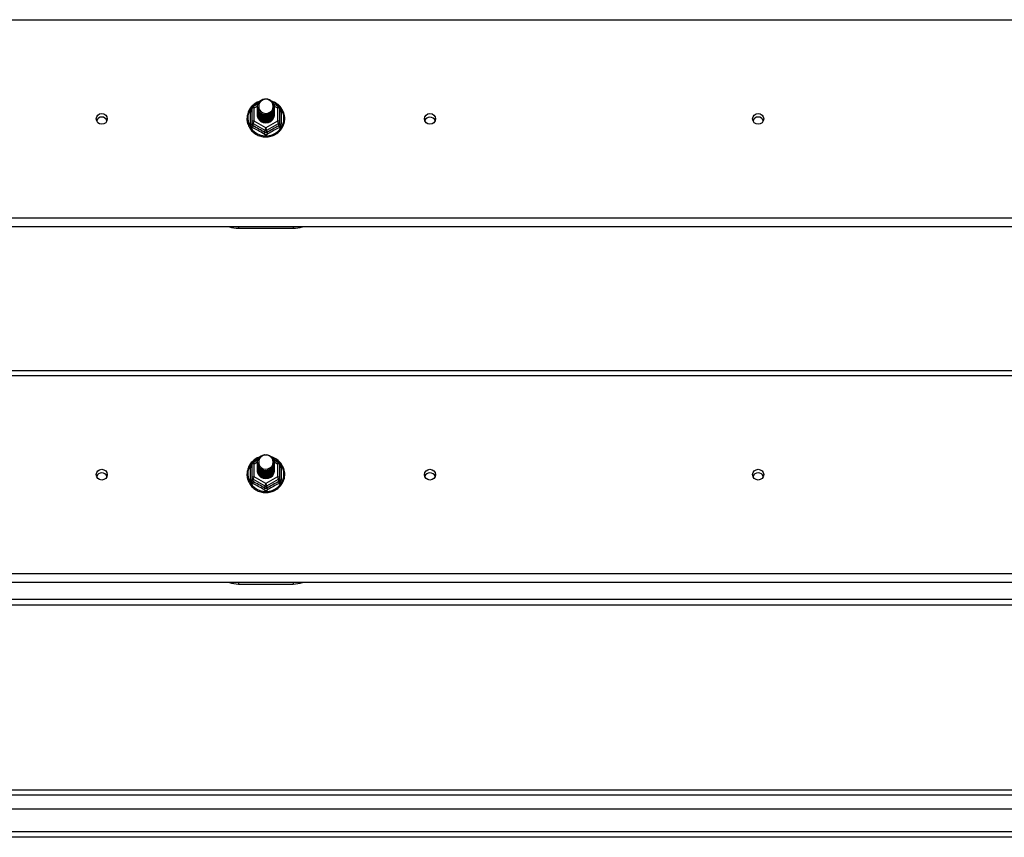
# Model space of a CAD drawing. Header units: inches. Extents: x 96 to 240, y 71 to 103.
# Tile 25 of 30: x 204 to 222, y 72 to 87. Entities that reach past the tile are written whole.
import ezdxf

# ---------------------------------------------------------------- set-up
doc = ezdxf.new("R2010")
doc.units = ezdxf.units.IN
doc.header["$MEASUREMENT"] = 0
doc.layers.add('Visible Edges(ANSI)', color=7, linetype='Continuous', lineweight=25)
doc.layers.add('Visible Tangent Edges(ANSI)', color=7, linetype='Continuous', lineweight=25)

msp = doc.modelspace()

# ---------------------------------------------------------------- linework, layer by layer
at = {"layer": 'Visible Edges(ANSI)'}
for p, q in [((208.354, 85.518), (208.354, 85.278)), ((208.374, 85.552), (208.464, 85.602)), ((208.454, 85.55), (208.454, 85.551)), ((208.454, 85.538), (208.454, 85.538)), ((208.454, 85.525), (208.454, 85.526)), ((208.454, 85.513), (208.454, 85.513)), ((208.454, 85.5), (208.454, 85.501)), ((208.749, 85.604), (208.841, 85.552)), ((208.761, 85.544), (208.761, 85.545)), ((208.761, 85.532), (208.761, 85.532)), ((208.761, 85.519), (208.761, 85.519)), ((208.761, 85.507), (208.761, 85.507)), ((208.862, 85.278), (208.862, 85.518)), ((208.454, 85.488), (208.454, 85.488)), ((208.454, 85.475), (208.454, 85.476)), ((208.454, 85.463), (208.454, 85.463)), ((208.454, 85.45), (208.454, 85.451)), ((208.454, 85.438), (208.454, 85.438)), ((208.454, 85.425), (208.454, 85.425)), ((208.454, 85.412), (208.454, 85.413)), ((208.761, 85.494), (208.761, 85.494)), ((208.761, 85.481), (208.761, 85.482)), ((208.761, 85.469), (208.761, 85.469)), ((208.761, 85.456), (208.761, 85.457)), ((208.761, 85.444), (208.761, 85.444)), ((208.761, 85.431), (208.761, 85.432)), ((208.761, 85.419), (208.761, 85.419)), ((208.354, 85.278), (208.354, 85.233)), ((208.589, 85.264), (208.588, 85.257)), ((208.862, 85.233), (208.862, 85.278)), ((238.608, 83.358), (168.974, 83.358)), ((208.108, 83.329), (209.108, 83.329)), ((168.974, 80.734), (238.608, 80.734)), ((208.374, 79.052), (208.464, 79.102)), ((208.454, 79.05), (208.454, 79.051)), ((208.454, 79.038), (208.454, 79.038)), ((208.454, 79.025), (208.454, 79.026)), ((208.749, 79.104), (208.841, 79.052)), ((208.761, 79.044), (208.761, 79.045)), ((208.761, 79.032), (208.761, 79.032)), ((208.354, 79.018), (208.354, 78.778)), ((208.454, 79.013), (208.454, 79.013)), ((208.454, 79), (208.454, 79.001)), ((208.454, 78.988), (208.454, 78.988)), ((208.454, 78.975), (208.454, 78.976)), ((208.454, 78.963), (208.454, 78.963)), ((208.454, 78.95), (208.454, 78.951)), ((208.454, 78.938), (208.454, 78.938)), ((208.454, 78.925), (208.454, 78.925)), ((208.454, 78.912), (208.454, 78.913)), ((208.761, 79.019), (208.761, 79.019)), ((208.761, 79.007), (208.761, 79.007)), ((208.761, 78.994), (208.761, 78.994)), ((208.761, 78.981), (208.761, 78.982)), ((208.761, 78.969), (208.761, 78.969)), ((208.761, 78.956), (208.761, 78.957)), ((208.761, 78.944), (208.761, 78.944)), ((208.761, 78.931), (208.761, 78.932)), ((208.761, 78.919), (208.761, 78.919)), ((208.862, 78.778), (208.862, 79.018)), ((208.354, 78.778), (208.354, 78.733)), ((208.589, 78.764), (208.588, 78.757)), ((208.862, 78.733), (208.862, 78.778)), ((238.608, 76.858), (168.974, 76.858)), ((208.108, 76.829), (209.108, 76.829)), ((183.233, 76.452), (233.983, 76.452)), ((169.005, 73.068), (239.211, 73.068)), ((239.399, 72.714), (168.816, 72.714)), ((240.009, 72.202), (168.974, 72.202))]:
    msp.add_line(p, q, dxfattribs=at)
at = {"layer": 'Visible Edges(ANSI)', "flags": 128}
for points in [[(208.475, 85.477), (208.459, 85.516), (208.454, 85.557), (208.462, 85.598), (208.482, 85.635), (208.512, 85.665), (208.55, 85.686), (208.592, 85.696), (208.636, 85.693), (208.677, 85.679), (208.713, 85.654), (208.74, 85.621), (208.757, 85.581), (208.761, 85.538), (208.753, 85.496), (208.733, 85.458), (208.703, 85.427), (208.666, 85.405), (208.623, 85.394), (208.579, 85.395), (208.538, 85.408), (208.502, 85.432), (208.475, 85.464), (208.459, 85.503), (208.454, 85.544)], [(208.494, 85.452), (208.516, 85.434), (208.543, 85.419), (208.571, 85.411), (208.601, 85.407), (208.631, 85.41), (208.66, 85.418), (208.686, 85.432), (208.71, 85.451), (208.728, 85.474), (208.742, 85.5), (208.75, 85.528), (208.752, 85.557), (208.747, 85.586), (208.736, 85.613), (208.72, 85.638), (208.699, 85.659), (208.674, 85.675), (208.645, 85.685), (208.616, 85.689), (208.586, 85.687), (208.557, 85.679), (208.531, 85.665), (208.509, 85.645), (208.492, 85.622)], [(208.496, 85.651), (208.474, 85.643), (208.452, 85.633), (208.432, 85.622), (208.412, 85.61), (208.393, 85.596), (208.375, 85.581), (208.358, 85.565), (208.342, 85.548), (208.328, 85.53), (208.315, 85.511), (208.303, 85.491), (208.292, 85.471), (208.284, 85.449), (208.276, 85.428), (208.27, 85.405), (208.266, 85.383), (208.264, 85.36), (208.263, 85.337), (208.263, 85.314), (208.265, 85.291), (208.269, 85.268), (208.275, 85.246), (208.282, 85.224), (208.29, 85.203), (208.3, 85.182), (208.312, 85.162), (208.325, 85.143), (208.339, 85.124), (208.354, 85.107), (208.371, 85.091), (208.389, 85.076), (208.407, 85.062), (208.427, 85.049), (208.448, 85.038), (208.469, 85.028), (208.491, 85.02), (208.513, 85.013), (208.536, 85.007), (208.559, 85.003), (208.583, 85.001), (208.606, 85), (208.63, 85), (208.653, 85.003), (208.677, 85.007), (208.7, 85.012), (208.722, 85.019), (208.744, 85.027), (208.765, 85.037), (208.786, 85.048), (208.806, 85.06), (208.825, 85.074), (208.842, 85.089), (208.859, 85.105), (208.875, 85.122), (208.889, 85.141), (208.902, 85.16), (208.914, 85.18), (208.924, 85.2), (208.933, 85.222), (208.94, 85.244), (208.946, 85.266), (208.95, 85.289), (208.952, 85.311), (208.953, 85.334)], [(208.454, 85.55), (208.454, 85.546), (208.454, 85.541), (208.455, 85.537), (208.455, 85.533), (208.456, 85.528), (208.457, 85.524), (208.458, 85.519), (208.459, 85.515), (208.46, 85.511), (208.461, 85.506), (208.463, 85.502), (208.464, 85.498), (208.466, 85.494), (208.468, 85.49), (208.47, 85.486), (208.472, 85.482), (208.474, 85.478), (208.477, 85.474), (208.479, 85.47), (208.482, 85.466), (208.485, 85.463), (208.488, 85.459), (208.491, 85.456), (208.494, 85.452)], [(208.454, 85.538), (208.455, 85.519), (208.459, 85.5), (208.466, 85.482), (208.475, 85.465), (208.486, 85.449), (208.499, 85.434), (208.514, 85.422), (208.531, 85.411), (208.549, 85.403), (208.568, 85.397), (208.588, 85.394), (208.608, 85.393), (208.628, 85.394), (208.647, 85.398), (208.666, 85.405), (208.684, 85.413), (208.701, 85.425), (208.716, 85.438), (208.729, 85.452), (208.741, 85.469), (208.75, 85.487), (208.756, 85.505), (208.76, 85.524), (208.761, 85.544)], [(208.761, 85.538), (208.761, 85.518), (208.757, 85.498), (208.751, 85.479), (208.743, 85.46), (208.732, 85.443), (208.718, 85.428), (208.703, 85.414), (208.686, 85.402), (208.668, 85.393), (208.648, 85.386), (208.628, 85.382), (208.608, 85.38), (208.587, 85.381), (208.567, 85.385), (208.547, 85.392), (208.529, 85.4), (208.512, 85.411), (208.497, 85.425), (208.484, 85.44), (208.473, 85.456), (208.464, 85.474), (208.458, 85.493), (208.455, 85.512), (208.454, 85.532)], [(208.454, 85.525), (208.455, 85.506), (208.459, 85.487), (208.466, 85.469), (208.475, 85.452), (208.486, 85.436), (208.499, 85.422), (208.514, 85.409), (208.531, 85.399), (208.549, 85.391), (208.568, 85.385), (208.588, 85.381), (208.608, 85.38), (208.628, 85.382), (208.647, 85.386), (208.666, 85.392), (208.684, 85.401), (208.701, 85.412), (208.716, 85.425), (208.729, 85.44), (208.741, 85.456), (208.75, 85.474), (208.756, 85.493), (208.76, 85.512), (208.761, 85.532)], [(208.761, 85.526), (208.761, 85.505), (208.757, 85.485), (208.751, 85.466), (208.743, 85.448), (208.732, 85.431), (208.718, 85.415), (208.703, 85.401), (208.686, 85.39), (208.668, 85.381), (208.648, 85.374), (208.628, 85.369), (208.608, 85.368), (208.587, 85.369), (208.567, 85.373), (208.547, 85.379), (208.529, 85.388), (208.512, 85.399), (208.497, 85.412), (208.484, 85.427), (208.473, 85.444), (208.464, 85.461), (208.458, 85.48), (208.455, 85.5), (208.454, 85.519)], [(208.454, 85.513), (208.455, 85.494), (208.459, 85.475), (208.466, 85.457), (208.475, 85.44), (208.486, 85.424), (208.499, 85.409), (208.514, 85.397), (208.531, 85.386), (208.549, 85.378), (208.568, 85.372), (208.588, 85.368), (208.608, 85.367), (208.628, 85.369), (208.647, 85.373), (208.666, 85.38), (208.684, 85.388), (208.701, 85.399), (208.716, 85.412), (208.729, 85.427), (208.741, 85.444), (208.75, 85.461), (208.756, 85.48), (208.76, 85.499), (208.761, 85.519)], [(208.761, 85.513), (208.761, 85.493), (208.757, 85.473), (208.751, 85.454), (208.743, 85.435), (208.732, 85.418), (208.718, 85.403), (208.703, 85.389), (208.686, 85.377), (208.668, 85.368), (208.648, 85.361), (208.628, 85.357), (208.608, 85.355), (208.587, 85.356), (208.567, 85.36), (208.547, 85.366), (208.529, 85.375), (208.512, 85.386), (208.497, 85.399), (208.484, 85.414), (208.473, 85.431), (208.464, 85.449), (208.458, 85.468), (208.455, 85.487), (208.454, 85.507)], [(208.454, 85.5), (208.455, 85.481), (208.459, 85.462), (208.466, 85.444), (208.475, 85.427), (208.486, 85.411), (208.499, 85.397), (208.514, 85.384), (208.531, 85.374), (208.549, 85.365), (208.568, 85.359), (208.588, 85.356), (208.608, 85.355), (208.628, 85.356), (208.647, 85.36), (208.666, 85.367), (208.684, 85.376), (208.701, 85.387), (208.716, 85.4), (208.729, 85.415), (208.741, 85.431), (208.75, 85.449), (208.756, 85.468), (208.76, 85.487), (208.761, 85.507)], [(208.761, 85.5), (208.761, 85.48), (208.757, 85.46), (208.751, 85.441), (208.743, 85.423), (208.732, 85.406), (208.718, 85.39), (208.703, 85.376), (208.686, 85.365), (208.668, 85.355), (208.648, 85.349), (208.628, 85.344), (208.608, 85.343), (208.587, 85.344), (208.567, 85.348), (208.547, 85.354), (208.529, 85.363), (208.512, 85.374), (208.497, 85.387), (208.484, 85.402), (208.473, 85.418), (208.464, 85.436), (208.458, 85.455), (208.455, 85.475), (208.454, 85.494)], [(208.492, 85.622), (208.491, 85.619), (208.489, 85.617), (208.488, 85.614), (208.487, 85.612), (208.486, 85.609), (208.485, 85.606), (208.484, 85.604), (208.483, 85.601), (208.482, 85.598), (208.482, 85.596), (208.481, 85.593), (208.48, 85.59), (208.48, 85.587), (208.479, 85.585), (208.479, 85.582), (208.479, 85.579), (208.478, 85.576), (208.478, 85.573), (208.478, 85.571), (208.478, 85.568), (208.478, 85.565), (208.478, 85.562), (208.478, 85.559), (208.478, 85.557)], [(208.478, 85.557), (208.478, 85.554), (208.478, 85.551), (208.478, 85.548), (208.478, 85.545), (208.478, 85.543), (208.478, 85.54), (208.478, 85.537), (208.479, 85.534), (208.479, 85.531), (208.479, 85.529), (208.48, 85.526), (208.481, 85.523), (208.481, 85.52), (208.482, 85.518), (208.483, 85.515), (208.483, 85.512), (208.484, 85.51), (208.485, 85.507), (208.486, 85.504), (208.487, 85.502), (208.488, 85.499), (208.49, 85.497), (208.491, 85.494), (208.492, 85.491)], [(208.953, 85.334), (208.952, 85.361), (208.949, 85.387), (208.943, 85.413), (208.936, 85.438), (208.927, 85.463), (208.915, 85.486), (208.902, 85.509), (208.887, 85.531), (208.87, 85.552), (208.852, 85.571), (208.832, 85.589), (208.811, 85.605), (208.788, 85.62), (208.765, 85.632), (208.74, 85.643), (208.715, 85.653)], [(208.454, 85.488), (208.455, 85.469), (208.459, 85.45), (208.466, 85.432), (208.475, 85.415), (208.486, 85.399), (208.499, 85.384), (208.514, 85.372), (208.531, 85.361), (208.549, 85.353), (208.568, 85.347), (208.588, 85.343), (208.608, 85.342), (208.628, 85.344), (208.647, 85.348), (208.666, 85.354), (208.684, 85.363), (208.701, 85.374), (208.716, 85.387), (208.729, 85.402), (208.741, 85.419), (208.75, 85.436), (208.756, 85.455), (208.76, 85.474), (208.761, 85.494)], [(208.761, 85.488), (208.761, 85.468), (208.757, 85.448), (208.751, 85.428), (208.743, 85.41), (208.732, 85.393), (208.718, 85.377), (208.703, 85.364), (208.686, 85.352), (208.668, 85.343), (208.648, 85.336), (208.628, 85.332), (208.608, 85.33), (208.587, 85.331), (208.567, 85.335), (208.547, 85.341), (208.529, 85.35), (208.512, 85.361), (208.497, 85.374), (208.484, 85.389), (208.473, 85.406), (208.464, 85.424), (208.458, 85.443), (208.455, 85.462), (208.454, 85.482)], [(208.454, 85.475), (208.455, 85.456), (208.459, 85.437), (208.466, 85.419), (208.475, 85.402), (208.486, 85.386), (208.499, 85.372), (208.514, 85.359), (208.531, 85.349), (208.549, 85.34), (208.568, 85.334), (208.588, 85.331), (208.608, 85.33), (208.628, 85.331), (208.647, 85.335), (208.666, 85.342), (208.684, 85.351), (208.701, 85.362), (208.716, 85.375), (208.729, 85.39), (208.741, 85.406), (208.75, 85.424), (208.756, 85.442), (208.76, 85.462), (208.761, 85.481)], [(208.761, 85.475), (208.761, 85.455), (208.757, 85.435), (208.751, 85.416), (208.743, 85.398), (208.732, 85.38), (208.718, 85.365), (208.703, 85.351), (208.686, 85.34), (208.668, 85.33), (208.648, 85.324), (208.628, 85.319), (208.608, 85.318), (208.587, 85.319), (208.567, 85.323), (208.547, 85.329), (208.529, 85.338), (208.512, 85.349), (208.497, 85.362), (208.484, 85.377), (208.473, 85.393), (208.464, 85.411), (208.458, 85.43), (208.455, 85.449), (208.454, 85.469)], [(208.454, 85.463), (208.455, 85.444), (208.459, 85.425), (208.466, 85.407), (208.475, 85.389), (208.486, 85.374), (208.499, 85.359), (208.514, 85.347), (208.531, 85.336), (208.549, 85.328), (208.568, 85.322), (208.588, 85.318), (208.608, 85.317), (208.628, 85.319), (208.647, 85.323), (208.666, 85.329), (208.684, 85.338), (208.701, 85.349), (208.716, 85.362), (208.729, 85.377), (208.741, 85.394), (208.75, 85.411), (208.756, 85.43), (208.76, 85.449), (208.761, 85.469)], [(208.761, 85.463), (208.761, 85.443), (208.757, 85.423), (208.751, 85.403), (208.743, 85.385), (208.732, 85.368), (208.718, 85.352), (208.703, 85.339), (208.686, 85.327), (208.668, 85.318), (208.648, 85.311), (208.628, 85.307), (208.608, 85.305), (208.587, 85.306), (208.567, 85.31), (208.547, 85.316), (208.529, 85.325), (208.512, 85.336), (208.497, 85.349), (208.484, 85.364), (208.473, 85.381), (208.464, 85.399), (208.458, 85.418), (208.455, 85.437), (208.454, 85.457)], [(208.454, 85.45), (208.455, 85.431), (208.459, 85.412), (208.466, 85.394), (208.475, 85.377), (208.486, 85.361), (208.499, 85.347), (208.514, 85.334), (208.531, 85.324), (208.549, 85.315), (208.568, 85.309), (208.588, 85.306), (208.608, 85.305), (208.628, 85.306), (208.647, 85.31), (208.666, 85.317), (208.684, 85.326), (208.701, 85.337), (208.716, 85.35), (208.729, 85.365), (208.741, 85.381), (208.75, 85.399), (208.756, 85.417), (208.76, 85.437), (208.761, 85.456)], [(208.761, 85.45), (208.761, 85.43), (208.757, 85.41), (208.751, 85.391), (208.743, 85.372), (208.732, 85.355), (208.718, 85.34), (208.703, 85.326), (208.686, 85.315), (208.668, 85.305), (208.648, 85.298), (208.628, 85.294), (208.608, 85.293), (208.587, 85.294), (208.567, 85.297), (208.547, 85.304), (208.529, 85.313), (208.512, 85.324), (208.497, 85.337), (208.484, 85.352), (208.473, 85.368), (208.464, 85.386), (208.458, 85.405), (208.455, 85.424), (208.454, 85.444)], [(208.454, 85.438), (208.455, 85.418), (208.459, 85.4), (208.466, 85.382), (208.475, 85.364), (208.486, 85.348), (208.499, 85.334), (208.514, 85.322), (208.531, 85.311), (208.549, 85.303), (208.568, 85.297), (208.588, 85.293), (208.608, 85.292), (208.628, 85.294), (208.647, 85.298), (208.666, 85.304), (208.684, 85.313), (208.701, 85.324), (208.716, 85.337), (208.729, 85.352), (208.741, 85.369), (208.75, 85.386), (208.756, 85.405), (208.76, 85.424), (208.761, 85.444)], [(208.761, 85.438), (208.761, 85.418), (208.757, 85.398), (208.751, 85.378), (208.743, 85.36), (208.732, 85.343), (208.718, 85.327), (208.703, 85.314), (208.686, 85.302), (208.668, 85.293), (208.648, 85.286), (208.628, 85.282), (208.608, 85.28), (208.587, 85.281), (208.567, 85.285), (208.547, 85.291), (208.529, 85.3), (208.512, 85.311), (208.497, 85.324), (208.484, 85.339), (208.473, 85.356), (208.464, 85.374), (208.458, 85.392), (208.455, 85.412), (208.454, 85.431)], [(208.454, 85.425), (208.455, 85.406), (208.459, 85.387), (208.466, 85.369), (208.475, 85.352), (208.486, 85.336), (208.499, 85.322), (208.514, 85.309), (208.531, 85.299), (208.549, 85.29), (208.568, 85.284), (208.588, 85.281), (208.608, 85.28), (208.628, 85.281), (208.647, 85.285), (208.666, 85.292), (208.684, 85.301), (208.701, 85.312), (208.716, 85.325), (208.729, 85.34), (208.741, 85.356), (208.75, 85.374), (208.756, 85.392), (208.76, 85.412), (208.761, 85.431)], [(208.761, 85.425), (208.761, 85.405), (208.757, 85.385), (208.751, 85.366), (208.743, 85.347), (208.732, 85.33), (208.718, 85.315), (208.703, 85.301), (208.686, 85.289), (208.668, 85.28), (208.648, 85.273), (208.628, 85.269), (208.608, 85.268), (208.587, 85.269), (208.567, 85.272), (208.547, 85.279), (208.529, 85.287), (208.512, 85.298), (208.497, 85.312), (208.484, 85.327), (208.473, 85.343), (208.464, 85.361), (208.458, 85.38), (208.455, 85.399), (208.454, 85.419)], [(208.454, 85.412), (208.455, 85.393), (208.459, 85.375), (208.466, 85.356), (208.475, 85.339), (208.486, 85.323), (208.499, 85.309), (208.514, 85.297), (208.531, 85.286), (208.549, 85.278), (208.568, 85.272), (208.588, 85.268), (208.608, 85.267), (208.628, 85.269), (208.647, 85.273), (208.666, 85.279), (208.684, 85.288), (208.701, 85.299), (208.716, 85.312), (208.729, 85.327), (208.741, 85.343), (208.75, 85.361), (208.756, 85.38), (208.76, 85.399), (208.761, 85.419)], [(208.588, 85.257), (208.58, 85.258), (208.572, 85.26), (208.564, 85.262), (208.556, 85.265), (208.548, 85.268), (208.54, 85.271), (208.533, 85.275), (208.526, 85.279), (208.519, 85.284), (208.512, 85.288), (208.506, 85.294), (208.5, 85.299), (208.494, 85.305), (208.489, 85.311), (208.484, 85.318), (208.479, 85.324), (208.475, 85.331), (208.471, 85.338), (208.468, 85.346), (208.465, 85.353), (208.462, 85.361), (208.46, 85.368), (208.458, 85.376), (208.457, 85.384)], [(208.492, 85.491), (208.491, 85.491), (208.491, 85.49), (208.49, 85.49), (208.489, 85.489), (208.489, 85.488), (208.488, 85.488), (208.487, 85.487), (208.486, 85.487), (208.486, 85.486), (208.485, 85.485), (208.484, 85.485), (208.484, 85.484), (208.483, 85.484), (208.482, 85.483), (208.481, 85.482), (208.481, 85.482), (208.48, 85.481), (208.479, 85.481), (208.479, 85.48), (208.478, 85.479), (208.477, 85.479), (208.476, 85.478), (208.476, 85.478), (208.475, 85.477)], [(208.761, 85.413), (208.761, 85.413), (208.761, 85.412), (208.761, 85.412), (208.761, 85.412), (208.761, 85.412), (208.761, 85.412), (208.761, 85.412), (208.761, 85.412), (208.761, 85.412), (208.761, 85.412), (208.761, 85.412), (208.761, 85.412), (208.761, 85.411), (208.761, 85.411), (208.761, 85.411), (208.761, 85.411), (208.761, 85.411), (208.761, 85.411), (208.761, 85.411), (208.761, 85.411), (208.761, 85.411), (208.761, 85.411), (208.761, 85.411), (208.761, 85.41)], [(208.496, 79.151), (208.474, 79.143), (208.452, 79.133), (208.432, 79.122), (208.412, 79.11), (208.393, 79.096), (208.375, 79.081), (208.358, 79.065), (208.342, 79.048), (208.328, 79.03), (208.315, 79.011), (208.303, 78.991), (208.292, 78.971), (208.284, 78.949), (208.276, 78.928), (208.27, 78.905), (208.266, 78.883), (208.264, 78.86), (208.263, 78.837), (208.263, 78.814), (208.265, 78.791), (208.269, 78.768), (208.275, 78.746), (208.282, 78.724), (208.29, 78.703), (208.3, 78.682), (208.312, 78.662), (208.325, 78.643), (208.339, 78.624), (208.354, 78.607), (208.371, 78.591), (208.389, 78.576), (208.407, 78.562), (208.427, 78.549), (208.448, 78.538), (208.469, 78.528), (208.491, 78.52), (208.513, 78.513), (208.536, 78.507), (208.559, 78.503), (208.583, 78.501), (208.606, 78.5), (208.63, 78.5), (208.653, 78.503), (208.677, 78.507), (208.7, 78.512), (208.722, 78.519), (208.744, 78.527), (208.765, 78.537), (208.786, 78.548), (208.806, 78.56), (208.825, 78.574), (208.842, 78.589), (208.859, 78.605), (208.875, 78.622), (208.889, 78.641), (208.902, 78.66), (208.914, 78.68), (208.924, 78.7), (208.933, 78.722), (208.94, 78.744), (208.946, 78.766), (208.95, 78.789), (208.952, 78.811), (208.953, 78.834)], [(208.475, 78.977), (208.459, 79.016), (208.454, 79.057), (208.462, 79.098), (208.482, 79.135), (208.512, 79.165), (208.55, 79.186), (208.592, 79.196), (208.636, 79.193), (208.677, 79.179), (208.713, 79.154), (208.74, 79.121), (208.757, 79.081), (208.761, 79.038), (208.753, 78.996), (208.733, 78.958), (208.703, 78.927), (208.666, 78.905), (208.623, 78.894), (208.579, 78.895), (208.538, 78.908), (208.502, 78.932), (208.475, 78.964), (208.459, 79.003), (208.454, 79.044)], [(208.454, 79.05), (208.454, 79.046), (208.454, 79.041), (208.455, 79.037), (208.455, 79.033), (208.456, 79.028), (208.457, 79.024), (208.458, 79.019), (208.459, 79.015), (208.46, 79.011), (208.461, 79.006), (208.463, 79.002), (208.464, 78.998), (208.466, 78.994), (208.468, 78.99), (208.47, 78.986), (208.472, 78.982), (208.474, 78.978), (208.477, 78.974), (208.479, 78.97), (208.482, 78.966), (208.485, 78.963), (208.488, 78.959), (208.491, 78.956), (208.494, 78.952)], [(208.454, 79.038), (208.455, 79.019), (208.459, 79), (208.466, 78.982), (208.475, 78.965), (208.486, 78.949), (208.499, 78.934), (208.514, 78.922), (208.531, 78.911), (208.549, 78.903), (208.568, 78.897), (208.588, 78.894), (208.608, 78.893), (208.628, 78.894), (208.647, 78.898), (208.666, 78.905), (208.684, 78.913), (208.701, 78.925), (208.716, 78.938), (208.729, 78.952), (208.741, 78.969), (208.75, 78.987), (208.756, 79.005), (208.76, 79.024), (208.761, 79.044)], [(208.761, 79.038), (208.761, 79.018), (208.757, 78.998), (208.751, 78.979), (208.743, 78.96), (208.732, 78.943), (208.718, 78.928), (208.703, 78.914), (208.686, 78.902), (208.668, 78.893), (208.648, 78.886), (208.628, 78.882), (208.608, 78.88), (208.587, 78.881), (208.567, 78.885), (208.547, 78.892), (208.529, 78.9), (208.512, 78.911), (208.497, 78.925), (208.484, 78.94), (208.473, 78.956), (208.464, 78.974), (208.458, 78.993), (208.455, 79.012), (208.454, 79.032)], [(208.454, 79.025), (208.455, 79.006), (208.459, 78.987), (208.466, 78.969), (208.475, 78.952), (208.486, 78.936), (208.499, 78.922), (208.514, 78.909), (208.531, 78.899), (208.549, 78.891), (208.568, 78.885), (208.588, 78.881), (208.608, 78.88), (208.628, 78.882), (208.647, 78.886), (208.666, 78.892), (208.684, 78.901), (208.701, 78.912), (208.716, 78.925), (208.729, 78.94), (208.741, 78.956), (208.75, 78.974), (208.756, 78.993), (208.76, 79.012), (208.761, 79.032)], [(208.761, 79.026), (208.761, 79.005), (208.757, 78.985), (208.751, 78.966), (208.743, 78.948), (208.732, 78.931), (208.718, 78.915), (208.703, 78.901), (208.686, 78.89), (208.668, 78.881), (208.648, 78.874), (208.628, 78.869), (208.608, 78.868), (208.587, 78.869), (208.567, 78.873), (208.547, 78.879), (208.529, 78.888), (208.512, 78.899), (208.497, 78.912), (208.484, 78.927), (208.473, 78.944), (208.464, 78.961), (208.458, 78.98), (208.455, 79), (208.454, 79.019)], [(208.492, 79.122), (208.491, 79.119), (208.489, 79.117), (208.488, 79.114), (208.487, 79.112), (208.486, 79.109), (208.485, 79.106), (208.484, 79.104), (208.483, 79.101), (208.482, 79.098), (208.482, 79.096), (208.481, 79.093), (208.48, 79.09), (208.48, 79.087), (208.479, 79.085), (208.479, 79.082), (208.479, 79.079), (208.478, 79.076), (208.478, 79.073), (208.478, 79.071), (208.478, 79.068), (208.478, 79.065), (208.478, 79.062), (208.478, 79.059), (208.478, 79.057)], [(208.478, 79.057), (208.478, 79.054), (208.478, 79.051), (208.478, 79.048), (208.478, 79.045), (208.478, 79.043), (208.478, 79.04), (208.478, 79.037), (208.479, 79.034), (208.479, 79.031), (208.479, 79.029), (208.48, 79.026), (208.481, 79.023), (208.481, 79.02), (208.482, 79.018), (208.483, 79.015), (208.483, 79.012), (208.484, 79.01), (208.485, 79.007), (208.486, 79.004), (208.487, 79.002), (208.488, 78.999), (208.49, 78.997), (208.491, 78.994), (208.492, 78.991)], [(208.494, 78.952), (208.516, 78.934), (208.543, 78.919), (208.571, 78.911), (208.601, 78.907), (208.631, 78.91), (208.66, 78.918), (208.686, 78.932), (208.71, 78.951), (208.728, 78.974), (208.742, 79), (208.75, 79.028), (208.752, 79.057), (208.747, 79.086), (208.736, 79.113), (208.72, 79.138), (208.699, 79.159), (208.674, 79.175), (208.645, 79.185), (208.616, 79.189), (208.586, 79.187), (208.557, 79.179), (208.531, 79.165), (208.509, 79.145), (208.492, 79.122)], [(208.953, 78.834), (208.952, 78.861), (208.949, 78.887), (208.943, 78.913), (208.936, 78.938), (208.927, 78.963), (208.915, 78.986), (208.902, 79.009), (208.887, 79.031), (208.87, 79.052), (208.852, 79.071), (208.832, 79.089), (208.811, 79.105), (208.788, 79.12), (208.765, 79.132), (208.74, 79.143), (208.715, 79.153)], [(208.454, 79.013), (208.455, 78.994), (208.459, 78.975), (208.466, 78.957), (208.475, 78.94), (208.486, 78.924), (208.499, 78.909), (208.514, 78.897), (208.531, 78.886), (208.549, 78.878), (208.568, 78.872), (208.588, 78.868), (208.608, 78.867), (208.628, 78.869), (208.647, 78.873), (208.666, 78.88), (208.684, 78.888), (208.701, 78.899), (208.716, 78.912), (208.729, 78.927), (208.741, 78.944), (208.75, 78.961), (208.756, 78.98), (208.76, 78.999), (208.761, 79.019)], [(208.761, 79.013), (208.761, 78.993), (208.757, 78.973), (208.751, 78.954), (208.743, 78.935), (208.732, 78.918), (208.718, 78.903), (208.703, 78.889), (208.686, 78.877), (208.668, 78.868), (208.648, 78.861), (208.628, 78.857), (208.608, 78.855), (208.587, 78.856), (208.567, 78.86), (208.547, 78.866), (208.529, 78.875), (208.512, 78.886), (208.497, 78.899), (208.484, 78.914), (208.473, 78.931), (208.464, 78.949), (208.458, 78.968), (208.455, 78.987), (208.454, 79.007)], [(208.454, 79), (208.455, 78.981), (208.459, 78.962), (208.466, 78.944), (208.475, 78.927), (208.486, 78.911), (208.499, 78.897), (208.514, 78.884), (208.531, 78.874), (208.549, 78.865), (208.568, 78.859), (208.588, 78.856), (208.608, 78.855), (208.628, 78.856), (208.647, 78.86), (208.666, 78.867), (208.684, 78.876), (208.701, 78.887), (208.716, 78.9), (208.729, 78.915), (208.741, 78.931), (208.75, 78.949), (208.756, 78.968), (208.76, 78.987), (208.761, 79.007)], [(208.761, 79), (208.761, 78.98), (208.757, 78.96), (208.751, 78.941), (208.743, 78.923), (208.732, 78.906), (208.718, 78.89), (208.703, 78.876), (208.686, 78.865), (208.668, 78.855), (208.648, 78.849), (208.628, 78.844), (208.608, 78.843), (208.587, 78.844), (208.567, 78.848), (208.547, 78.854), (208.529, 78.863), (208.512, 78.874), (208.497, 78.887), (208.484, 78.902), (208.473, 78.918), (208.464, 78.936), (208.458, 78.955), (208.455, 78.975), (208.454, 78.994)], [(208.454, 78.988), (208.455, 78.969), (208.459, 78.95), (208.466, 78.932), (208.475, 78.915), (208.486, 78.899), (208.499, 78.884), (208.514, 78.872), (208.531, 78.861), (208.549, 78.853), (208.568, 78.847), (208.588, 78.843), (208.608, 78.842), (208.628, 78.844), (208.647, 78.848), (208.666, 78.854), (208.684, 78.863), (208.701, 78.874), (208.716, 78.887), (208.729, 78.902), (208.741, 78.919), (208.75, 78.936), (208.756, 78.955), (208.76, 78.974), (208.761, 78.994)], [(208.761, 78.988), (208.761, 78.968), (208.757, 78.948), (208.751, 78.928), (208.743, 78.91), (208.732, 78.893), (208.718, 78.877), (208.703, 78.864), (208.686, 78.852), (208.668, 78.843), (208.648, 78.836), (208.628, 78.832), (208.608, 78.83), (208.587, 78.831), (208.567, 78.835), (208.547, 78.841), (208.529, 78.85), (208.512, 78.861), (208.497, 78.874), (208.484, 78.889), (208.473, 78.906), (208.464, 78.924), (208.458, 78.943), (208.455, 78.962), (208.454, 78.982)], [(208.454, 78.975), (208.455, 78.956), (208.459, 78.937), (208.466, 78.919), (208.475, 78.902), (208.486, 78.886), (208.499, 78.872), (208.514, 78.859), (208.531, 78.849), (208.549, 78.84), (208.568, 78.834), (208.588, 78.831), (208.608, 78.83), (208.628, 78.831), (208.647, 78.835), (208.666, 78.842), (208.684, 78.851), (208.701, 78.862), (208.716, 78.875), (208.729, 78.89), (208.741, 78.906), (208.75, 78.924), (208.756, 78.942), (208.76, 78.962), (208.761, 78.981)], [(208.761, 78.975), (208.761, 78.955), (208.757, 78.935), (208.751, 78.916), (208.743, 78.898), (208.732, 78.88), (208.718, 78.865), (208.703, 78.851), (208.686, 78.84), (208.668, 78.83), (208.648, 78.824), (208.628, 78.819), (208.608, 78.818), (208.587, 78.819), (208.567, 78.823), (208.547, 78.829), (208.529, 78.838), (208.512, 78.849), (208.497, 78.862), (208.484, 78.877), (208.473, 78.893), (208.464, 78.911), (208.458, 78.93), (208.455, 78.949), (208.454, 78.969)], [(208.454, 78.963), (208.455, 78.944), (208.459, 78.925), (208.466, 78.907), (208.475, 78.889), (208.486, 78.874), (208.499, 78.859), (208.514, 78.847), (208.531, 78.836), (208.549, 78.828), (208.568, 78.822), (208.588, 78.818), (208.608, 78.817), (208.628, 78.819), (208.647, 78.823), (208.666, 78.829), (208.684, 78.838), (208.701, 78.849), (208.716, 78.862), (208.729, 78.877), (208.741, 78.894), (208.75, 78.911), (208.756, 78.93), (208.76, 78.949), (208.761, 78.969)], [(208.761, 78.963), (208.761, 78.943), (208.757, 78.923), (208.751, 78.903), (208.743, 78.885), (208.732, 78.868), (208.718, 78.852), (208.703, 78.839), (208.686, 78.827), (208.668, 78.818), (208.648, 78.811), (208.628, 78.807), (208.608, 78.805), (208.587, 78.806), (208.567, 78.81), (208.547, 78.816), (208.529, 78.825), (208.512, 78.836), (208.497, 78.849), (208.484, 78.864), (208.473, 78.881), (208.464, 78.899), (208.458, 78.918), (208.455, 78.937), (208.454, 78.957)], [(208.454, 78.95), (208.455, 78.931), (208.459, 78.912), (208.466, 78.894), (208.475, 78.877), (208.486, 78.861), (208.499, 78.847), (208.514, 78.834), (208.531, 78.824), (208.549, 78.815), (208.568, 78.809), (208.588, 78.806), (208.608, 78.805), (208.628, 78.806), (208.647, 78.81), (208.666, 78.817), (208.684, 78.826), (208.701, 78.837), (208.716, 78.85), (208.729, 78.865), (208.741, 78.881), (208.75, 78.899), (208.756, 78.917), (208.76, 78.937), (208.761, 78.956)], [(208.761, 78.95), (208.761, 78.93), (208.757, 78.91), (208.751, 78.891), (208.743, 78.872), (208.732, 78.855), (208.718, 78.84), (208.703, 78.826), (208.686, 78.815), (208.668, 78.805), (208.648, 78.798), (208.628, 78.794), (208.608, 78.793), (208.587, 78.794), (208.567, 78.797), (208.547, 78.804), (208.529, 78.813), (208.512, 78.824), (208.497, 78.837), (208.484, 78.852), (208.473, 78.868), (208.464, 78.886), (208.458, 78.905), (208.455, 78.924), (208.454, 78.944)], [(208.454, 78.938), (208.455, 78.918), (208.459, 78.9), (208.466, 78.882), (208.475, 78.864), (208.486, 78.848), (208.499, 78.834), (208.514, 78.822), (208.531, 78.811), (208.549, 78.803), (208.568, 78.797), (208.588, 78.793), (208.608, 78.792), (208.628, 78.794), (208.647, 78.798), (208.666, 78.804), (208.684, 78.813), (208.701, 78.824), (208.716, 78.837), (208.729, 78.852), (208.741, 78.869), (208.75, 78.886), (208.756, 78.905), (208.76, 78.924), (208.761, 78.944)], [(208.761, 78.938), (208.761, 78.918), (208.757, 78.898), (208.751, 78.878), (208.743, 78.86), (208.732, 78.843), (208.718, 78.827), (208.703, 78.814), (208.686, 78.802), (208.668, 78.793), (208.648, 78.786), (208.628, 78.782), (208.608, 78.78), (208.587, 78.781), (208.567, 78.785), (208.547, 78.791), (208.529, 78.8), (208.512, 78.811), (208.497, 78.824), (208.484, 78.839), (208.473, 78.856), (208.464, 78.874), (208.458, 78.892), (208.455, 78.912), (208.454, 78.931)], [(208.454, 78.925), (208.455, 78.906), (208.459, 78.887), (208.466, 78.869), (208.475, 78.852), (208.486, 78.836), (208.499, 78.822), (208.514, 78.809), (208.531, 78.799), (208.549, 78.79), (208.568, 78.784), (208.588, 78.781), (208.608, 78.78), (208.628, 78.781), (208.647, 78.785), (208.666, 78.792), (208.684, 78.801), (208.701, 78.812), (208.716, 78.825), (208.729, 78.84), (208.741, 78.856), (208.75, 78.874), (208.756, 78.892), (208.76, 78.912), (208.761, 78.931)], [(208.761, 78.925), (208.761, 78.905), (208.757, 78.885), (208.751, 78.866), (208.743, 78.847), (208.732, 78.83), (208.718, 78.815), (208.703, 78.801), (208.686, 78.789), (208.668, 78.78), (208.648, 78.773), (208.628, 78.769), (208.608, 78.768), (208.587, 78.769), (208.567, 78.772), (208.547, 78.779), (208.529, 78.787), (208.512, 78.798), (208.497, 78.812), (208.484, 78.827), (208.473, 78.843), (208.464, 78.861), (208.458, 78.88), (208.455, 78.899), (208.454, 78.919)], [(208.454, 78.912), (208.455, 78.893), (208.459, 78.875), (208.466, 78.856), (208.475, 78.839), (208.486, 78.823), (208.499, 78.809), (208.514, 78.797), (208.531, 78.786), (208.549, 78.778), (208.568, 78.772), (208.588, 78.768), (208.608, 78.767), (208.628, 78.769), (208.647, 78.773), (208.666, 78.779), (208.684, 78.788), (208.701, 78.799), (208.716, 78.812), (208.729, 78.827), (208.741, 78.843), (208.75, 78.861), (208.756, 78.88), (208.76, 78.899), (208.761, 78.919)], [(208.588, 78.757), (208.58, 78.758), (208.572, 78.76), (208.564, 78.762), (208.556, 78.765), (208.548, 78.768), (208.54, 78.771), (208.533, 78.775), (208.526, 78.779), (208.519, 78.784), (208.512, 78.788), (208.506, 78.794), (208.5, 78.799), (208.494, 78.805), (208.489, 78.811), (208.484, 78.818), (208.479, 78.824), (208.475, 78.831), (208.471, 78.838), (208.468, 78.846), (208.465, 78.853), (208.462, 78.861), (208.46, 78.868), (208.458, 78.876), (208.457, 78.884)], [(208.492, 78.991), (208.491, 78.991), (208.491, 78.99), (208.49, 78.99), (208.489, 78.989), (208.489, 78.988), (208.488, 78.988), (208.487, 78.987), (208.486, 78.987), (208.486, 78.986), (208.485, 78.985), (208.484, 78.985), (208.484, 78.984), (208.483, 78.984), (208.482, 78.983), (208.481, 78.982), (208.481, 78.982), (208.48, 78.981), (208.479, 78.981), (208.479, 78.98), (208.478, 78.979), (208.477, 78.979), (208.476, 78.978), (208.476, 78.978), (208.475, 78.977)], [(208.761, 78.913), (208.761, 78.913), (208.761, 78.912), (208.761, 78.912), (208.761, 78.912), (208.761, 78.912), (208.761, 78.912), (208.761, 78.912), (208.761, 78.912), (208.761, 78.912), (208.761, 78.912), (208.761, 78.912), (208.761, 78.912), (208.761, 78.911), (208.761, 78.911), (208.761, 78.911), (208.761, 78.911), (208.761, 78.911), (208.761, 78.911), (208.761, 78.911), (208.761, 78.911), (208.761, 78.911), (208.761, 78.911), (208.761, 78.911), (208.761, 78.91)]]:
    msp.add_lwpolyline(points, dxfattribs=at)
at = {"layer": 'Visible Edges(ANSI)'}
for centre, radius, start, end in [((208.393, 85.518), 0.0394, 119.1745, 180), ((208.822, 85.518), 0.0394, 0, 60.8255), ((208.108, 83.829), 0.5, 250.4702, 270), ((209.108, 83.829), 0.5, 270, 289.5298), ((208.393, 79.018), 0.0394, 119.1745, 180), ((208.822, 79.018), 0.0394, 0, 60.8255), ((208.108, 77.329), 0.5, 250.4702, 270), ((209.108, 77.329), 0.5, 270, 289.5298)]:
    msp.add_arc(centre, radius, start, end, dxfattribs=at)
for centre, major_axis, start_param, end_param in [((208.608, 85.557), (0.134, 0), 3.671471, 8.899926), ((205.608, 85.264), (0.101, 0), 0.333879, 2.807714), ((208.608, 85.408), (-0.158, 0), 6.031816, 9.674875), ((208.608, 85.552), (0.154, 0), 3.669461, 3.875388), ((211.608, 85.264), (0.1, 0), 0.333879, 2.807714), ((217.608, 85.264), (0.101, 0), 0.333879, 2.807714), ((208.608, 79.057), (0.134, 0), 3.671471, 8.899926), ((205.608, 78.764), (0.101, 0), 0.333879, 2.807714), ((208.608, 78.908), (-0.158, 0), 6.031816, 9.674875), ((208.608, 79.052), (0.154, 0), 3.669461, 3.875388), ((211.608, 78.764), (0.1, 0), 0.333879, 2.807714), ((217.608, 78.764), (0.101, 0), 0.333879, 2.807714)]:
    msp.add_ellipse(centre, major_axis=major_axis, ratio=0.966998, start_param=start_param, end_param=end_param, dxfattribs=at)
for centre in [(205.608, 85.328), (211.608, 85.328), (217.608, 85.328), (205.608, 78.828), (211.608, 78.828), (217.608, 78.828)]:
    msp.add_ellipse(centre, major_axis=(-0.101, 0), ratio=0.966998, dxfattribs=at)
at = {"layer": 'Visible Tangent Edges(ANSI)'}
for p, q in [((168.974, 87.141), (238.608, 87.141)), ((208.393, 85.528), (208.455, 85.562)), ((208.393, 85.288), (208.393, 85.528)), ((208.76, 85.562), (208.822, 85.528)), ((208.822, 85.528), (208.822, 85.288)), ((208.329, 85.23), (208.329, 85.458)), ((208.886, 85.458), (208.886, 85.23)), ((208.373, 85.245), (208.588, 85.125)), ((208.373, 85.2), (208.373, 85.245)), ((208.608, 85.168), (208.393, 85.288)), ((208.822, 85.288), (208.608, 85.168)), ((208.627, 85.125), (208.842, 85.245)), ((208.842, 85.245), (208.842, 85.2)), ((208.588, 85.125), (208.588, 85.081)), ((208.627, 85.081), (208.627, 85.125)), ((238.608, 83.515), (168.974, 83.515)), ((208.108, 83.358), (208.108, 83.329)), ((209.108, 83.358), (209.108, 83.329)), ((168.974, 80.641), (238.608, 80.641)), ((208.393, 79.028), (208.455, 79.062)), ((208.393, 78.788), (208.393, 79.028)), ((208.76, 79.062), (208.822, 79.028)), ((208.822, 79.028), (208.822, 78.788)), ((208.329, 78.73), (208.329, 78.958)), ((208.886, 78.958), (208.886, 78.73)), ((208.373, 78.745), (208.588, 78.625)), ((208.373, 78.7), (208.373, 78.745)), ((208.608, 78.668), (208.393, 78.788)), ((208.822, 78.788), (208.608, 78.668)), ((208.627, 78.625), (208.842, 78.745)), ((208.842, 78.745), (208.842, 78.7)), ((208.588, 78.625), (208.588, 78.581)), ((208.627, 78.581), (208.627, 78.625)), ((238.608, 77.015), (168.974, 77.015)), ((208.108, 76.858), (208.108, 76.829)), ((209.108, 76.858), (209.108, 76.829)), ((183.233, 76.551), (233.983, 76.551)), ((239.341, 72.969), (168.875, 72.969)), ((240.009, 72.301), (168.207, 72.301))]:
    msp.add_line(p, q, dxfattribs=at)
at = {"layer": 'Visible Tangent Edges(ANSI)', "flags": 128}
for points in [[(208.354, 85.51), (208.352, 85.508), (208.35, 85.507), (208.348, 85.505), (208.347, 85.503), (208.345, 85.501), (208.343, 85.499), (208.342, 85.497), (208.341, 85.495), (208.339, 85.492), (208.338, 85.49), (208.337, 85.488), (208.336, 85.486), (208.335, 85.483), (208.334, 85.481), (208.333, 85.479), (208.332, 85.476), (208.332, 85.474), (208.331, 85.472), (208.331, 85.469), (208.33, 85.467), (208.33, 85.465), (208.33, 85.462), (208.33, 85.46), (208.329, 85.458)], [(208.886, 85.458), (208.886, 85.46), (208.886, 85.462), (208.885, 85.465), (208.885, 85.467), (208.885, 85.469), (208.884, 85.472), (208.884, 85.474), (208.883, 85.476), (208.882, 85.479), (208.881, 85.481), (208.881, 85.483), (208.88, 85.486), (208.878, 85.488), (208.877, 85.49), (208.876, 85.492), (208.875, 85.495), (208.873, 85.497), (208.872, 85.499), (208.87, 85.501), (208.869, 85.503), (208.867, 85.505), (208.865, 85.507), (208.863, 85.508), (208.862, 85.51)], [(208.329, 85.23), (208.33, 85.227), (208.33, 85.224), (208.33, 85.221), (208.331, 85.217), (208.331, 85.214), (208.332, 85.211), (208.333, 85.208), (208.334, 85.205), (208.335, 85.202), (208.336, 85.199), (208.338, 85.196), (208.34, 85.193), (208.341, 85.191), (208.343, 85.188), (208.345, 85.185), (208.347, 85.183), (208.349, 85.181), (208.351, 85.179), (208.354, 85.176), (208.356, 85.174), (208.359, 85.173), (208.361, 85.171), (208.364, 85.169), (208.367, 85.168)], [(208.373, 85.2), (208.372, 85.201), (208.371, 85.202), (208.369, 85.203), (208.368, 85.204), (208.367, 85.205), (208.365, 85.206), (208.364, 85.207), (208.363, 85.208), (208.362, 85.209), (208.361, 85.21), (208.36, 85.212), (208.359, 85.213), (208.358, 85.215), (208.357, 85.216), (208.357, 85.218), (208.356, 85.219), (208.356, 85.221), (208.355, 85.223), (208.355, 85.224), (208.354, 85.226), (208.354, 85.228), (208.354, 85.23), (208.354, 85.231), (208.354, 85.233)], [(208.862, 85.233), (208.862, 85.231), (208.861, 85.23), (208.861, 85.228), (208.861, 85.226), (208.861, 85.224), (208.86, 85.223), (208.86, 85.221), (208.859, 85.219), (208.859, 85.218), (208.858, 85.216), (208.857, 85.215), (208.856, 85.213), (208.855, 85.212), (208.854, 85.21), (208.853, 85.209), (208.852, 85.208), (208.851, 85.207), (208.85, 85.206), (208.849, 85.205), (208.847, 85.204), (208.846, 85.203), (208.845, 85.202), (208.843, 85.201), (208.842, 85.2)], [(208.848, 85.168), (208.851, 85.169), (208.854, 85.171), (208.857, 85.173), (208.859, 85.174), (208.862, 85.176), (208.864, 85.179), (208.866, 85.181), (208.868, 85.183), (208.87, 85.185), (208.872, 85.188), (208.874, 85.191), (208.876, 85.193), (208.877, 85.196), (208.879, 85.199), (208.88, 85.202), (208.881, 85.205), (208.882, 85.208), (208.883, 85.211), (208.884, 85.214), (208.885, 85.217), (208.885, 85.221), (208.886, 85.224), (208.886, 85.227), (208.886, 85.23)], [(208.57, 85.054), (208.573, 85.053), (208.576, 85.051), (208.579, 85.05), (208.582, 85.048), (208.585, 85.047), (208.588, 85.046), (208.591, 85.045), (208.595, 85.045), (208.598, 85.044), (208.601, 85.044), (208.604, 85.044), (208.608, 85.044), (208.611, 85.044), (208.614, 85.044), (208.617, 85.044), (208.621, 85.045), (208.624, 85.046), (208.627, 85.046), (208.63, 85.047), (208.633, 85.048), (208.636, 85.05), (208.639, 85.051), (208.642, 85.053), (208.645, 85.054)], [(208.627, 85.081), (208.626, 85.08), (208.624, 85.079), (208.623, 85.078), (208.621, 85.077), (208.62, 85.077), (208.618, 85.076), (208.616, 85.076), (208.615, 85.075), (208.613, 85.075), (208.611, 85.075), (208.609, 85.075), (208.608, 85.074), (208.606, 85.075), (208.604, 85.075), (208.603, 85.075), (208.601, 85.075), (208.599, 85.076), (208.597, 85.076), (208.596, 85.077), (208.594, 85.077), (208.593, 85.078), (208.591, 85.079), (208.589, 85.08), (208.588, 85.081)], [(208.354, 79.01), (208.352, 79.008), (208.35, 79.007), (208.348, 79.005), (208.347, 79.003), (208.345, 79.001), (208.343, 78.999), (208.342, 78.997), (208.341, 78.995), (208.339, 78.992), (208.338, 78.99), (208.337, 78.988), (208.336, 78.986), (208.335, 78.983), (208.334, 78.981), (208.333, 78.979), (208.332, 78.976), (208.332, 78.974), (208.331, 78.972), (208.331, 78.969), (208.33, 78.967), (208.33, 78.965), (208.33, 78.962), (208.33, 78.96), (208.329, 78.958)], [(208.886, 78.958), (208.886, 78.96), (208.886, 78.962), (208.885, 78.965), (208.885, 78.967), (208.885, 78.969), (208.884, 78.972), (208.884, 78.974), (208.883, 78.976), (208.882, 78.979), (208.881, 78.981), (208.881, 78.983), (208.88, 78.986), (208.878, 78.988), (208.877, 78.99), (208.876, 78.992), (208.875, 78.995), (208.873, 78.997), (208.872, 78.999), (208.87, 79.001), (208.869, 79.003), (208.867, 79.005), (208.865, 79.007), (208.863, 79.008), (208.862, 79.01)], [(208.329, 78.73), (208.33, 78.727), (208.33, 78.724), (208.33, 78.721), (208.331, 78.717), (208.331, 78.714), (208.332, 78.711), (208.333, 78.708), (208.334, 78.705), (208.335, 78.702), (208.336, 78.699), (208.338, 78.696), (208.34, 78.693), (208.341, 78.691), (208.343, 78.688), (208.345, 78.685), (208.347, 78.683), (208.349, 78.681), (208.351, 78.679), (208.354, 78.676), (208.356, 78.674), (208.359, 78.673), (208.361, 78.671), (208.364, 78.669), (208.367, 78.668)], [(208.373, 78.7), (208.372, 78.701), (208.371, 78.702), (208.369, 78.703), (208.368, 78.704), (208.367, 78.705), (208.365, 78.706), (208.364, 78.707), (208.363, 78.708), (208.362, 78.709), (208.361, 78.71), (208.36, 78.712), (208.359, 78.713), (208.358, 78.715), (208.357, 78.716), (208.357, 78.718), (208.356, 78.719), (208.356, 78.721), (208.355, 78.723), (208.355, 78.724), (208.354, 78.726), (208.354, 78.728), (208.354, 78.73), (208.354, 78.731), (208.354, 78.733)], [(208.862, 78.733), (208.862, 78.731), (208.861, 78.73), (208.861, 78.728), (208.861, 78.726), (208.861, 78.724), (208.86, 78.723), (208.86, 78.721), (208.859, 78.719), (208.859, 78.718), (208.858, 78.716), (208.857, 78.715), (208.856, 78.713), (208.855, 78.712), (208.854, 78.71), (208.853, 78.709), (208.852, 78.708), (208.851, 78.707), (208.85, 78.706), (208.849, 78.705), (208.847, 78.704), (208.846, 78.703), (208.845, 78.702), (208.843, 78.701), (208.842, 78.7)], [(208.848, 78.668), (208.851, 78.669), (208.854, 78.671), (208.857, 78.673), (208.859, 78.674), (208.862, 78.676), (208.864, 78.679), (208.866, 78.681), (208.868, 78.683), (208.87, 78.685), (208.872, 78.688), (208.874, 78.691), (208.876, 78.693), (208.877, 78.696), (208.879, 78.699), (208.88, 78.702), (208.881, 78.705), (208.882, 78.708), (208.883, 78.711), (208.884, 78.714), (208.885, 78.717), (208.885, 78.721), (208.886, 78.724), (208.886, 78.727), (208.886, 78.73)], [(208.57, 78.554), (208.573, 78.553), (208.576, 78.551), (208.579, 78.55), (208.582, 78.548), (208.585, 78.547), (208.588, 78.546), (208.591, 78.545), (208.595, 78.545), (208.598, 78.544), (208.601, 78.544), (208.604, 78.544), (208.608, 78.544), (208.611, 78.544), (208.614, 78.544), (208.617, 78.544), (208.621, 78.545), (208.624, 78.546), (208.627, 78.546), (208.63, 78.547), (208.633, 78.548), (208.636, 78.55), (208.639, 78.551), (208.642, 78.553), (208.645, 78.554)], [(208.627, 78.581), (208.626, 78.58), (208.624, 78.579), (208.623, 78.578), (208.621, 78.577), (208.62, 78.577), (208.618, 78.576), (208.616, 78.576), (208.615, 78.575), (208.613, 78.575), (208.611, 78.575), (208.609, 78.575), (208.608, 78.574), (208.606, 78.575), (208.604, 78.575), (208.603, 78.575), (208.601, 78.575), (208.599, 78.576), (208.597, 78.576), (208.596, 78.577), (208.594, 78.577), (208.593, 78.578), (208.591, 78.579), (208.589, 78.58), (208.588, 78.581)]]:
    msp.add_lwpolyline(points, dxfattribs=at)
at = {"layer": 'Visible Tangent Edges(ANSI)'}
for centre, major_axis, ratio, start_param, end_param in [((208.608, 85.34), (0.331, 0), 0.966998, 1.955468, 7.482801), ((208.393, 85.518), (-0.0394, 0), 0.254784, 4.712389, 6.283185), ((208.393, 85.518), (-0.0192, 0.0344), 0.127392, 4.936728, 6.283185), ((208.822, 85.518), (0.0192, 0.0344), 0.127392, 0, 1.346458), ((208.822, 85.518), (0.0394, 0), 0.254784, 0, 1.570796), ((208.314, 85.473), (0.0394, 0), 0.420933, 5.107073, 6.283185), ((208.901, 85.473), (-0.0394, 0), 0.420933, 0, 1.176113), ((208.314, 85.233), (0.0394, 0), 0.080687, 5.107073, 6.283185), ((208.393, 85.278), (-0.0394, 0), 0.254784, 4.712389, 6.283185), ((208.393, 85.278), (-0.0394, 0), 0.966998, 0, 1.047198), ((208.354, 85.167), (0.0178, 0.0351), 0.295528, 4.874003, 6.050115), ((208.469, 84.944), (0.573, -0.342), 0.220649, 1.524932, 1.878631), ((208.393, 85.278), (-0.0192, -0.0344), 0.127392, 4.48805, 6.058847), ((208.481, 84.964), (-0.605, 0.361), 0.220649, 4.666525, 5.020223), ((208.608, 85.158), (-0.0192, -0.0344), 0.127392, 4.48805, 6.058847), ((208.608, 85.158), (0.0192, -0.0344), 0.127392, 0.224339, 1.795135), ((208.735, 84.964), (-0.605, -0.361), 0.220649, 4.404555, 4.758253), ((208.747, 84.944), (0.573, 0.342), 0.220649, 1.262962, 1.61666), ((208.822, 85.278), (0.0394, 0), 0.254784, 0, 1.570796), ((208.822, 85.278), (0.0192, -0.0344), 0.127392, 0.224339, 1.795135), ((208.862, 85.167), (-0.0178, 0.0351), 0.295528, 0.23307, 1.409183), ((208.822, 85.278), (0.0394, 0), 0.966998, 5.235988, 6.283185), ((208.901, 85.233), (-0.0394, 0), 0.080687, 0, 1.176113), ((208.568, 85.048), (0.0205, 0.0336), 0.044718, 0.222707, 1.398819), ((208.608, 85.158), (0.0394, 0), 0.966998, 4.18879, 5.235988), ((208.647, 85.048), (-0.0205, 0.0336), 0.044718, 4.884366, 6.060479), ((208.608, 78.84), (0.331, 0), 0.966998, 1.955468, 7.482801), ((208.393, 79.018), (-0.0394, 0), 0.254784, 4.712389, 6.283185), ((208.393, 79.018), (-0.0192, 0.0344), 0.127392, 4.936728, 6.283185), ((208.822, 79.018), (0.0192, 0.0344), 0.127392, 0, 1.346458), ((208.822, 79.018), (0.0394, 0), 0.254784, 0, 1.570796), ((208.314, 78.973), (0.0394, 0), 0.420933, 5.107073, 6.283185), ((208.901, 78.973), (-0.0394, 0), 0.420933, 0, 1.176113), ((208.314, 78.733), (0.0394, 0), 0.080687, 5.107073, 6.283185), ((208.393, 78.778), (-0.0394, 0), 0.254784, 4.712389, 6.283185), ((208.393, 78.778), (-0.0394, 0), 0.966998, 0, 1.047198), ((208.354, 78.667), (0.0178, 0.0351), 0.295528, 4.874003, 6.050115), ((208.469, 78.444), (0.573, -0.342), 0.220649, 1.524932, 1.878631), ((208.393, 78.778), (-0.0192, -0.0344), 0.127392, 4.48805, 6.058847), ((208.481, 78.464), (-0.605, 0.361), 0.220649, 4.666525, 5.020223), ((208.608, 78.658), (-0.0192, -0.0344), 0.127392, 4.48805, 6.058847), ((208.608, 78.658), (0.0192, -0.0344), 0.127392, 0.224339, 1.795135), ((208.735, 78.464), (-0.605, -0.361), 0.220649, 4.404555, 4.758253), ((208.747, 78.444), (0.573, 0.342), 0.220649, 1.262962, 1.61666), ((208.822, 78.778), (0.0394, 0), 0.254784, 0, 1.570796), ((208.822, 78.778), (0.0192, -0.0344), 0.127392, 0.224339, 1.795135), ((208.862, 78.667), (-0.0178, 0.0351), 0.295528, 0.23307, 1.409183), ((208.822, 78.778), (0.0394, 0), 0.966998, 5.235988, 6.283185), ((208.901, 78.733), (-0.0394, 0), 0.080687, 0, 1.176113), ((208.568, 78.548), (0.0205, 0.0336), 0.044718, 0.222707, 1.398819), ((208.608, 78.658), (0.0394, 0), 0.966998, 4.18879, 5.235988), ((208.647, 78.548), (-0.0205, 0.0336), 0.044718, 4.884366, 6.060479)]:
    msp.add_ellipse(centre, major_axis=major_axis, ratio=ratio, start_param=start_param, end_param=end_param, dxfattribs=at)

doc.saveas('drawing.dxf')
